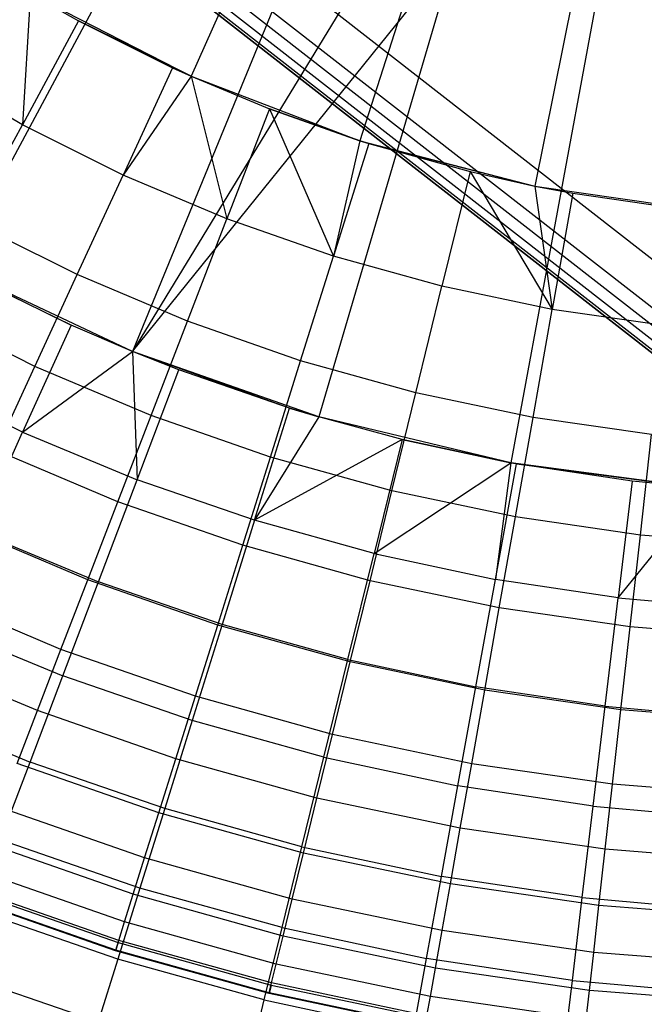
# Model space of a CAD drawing. Extents: x -390 to 397, y -401 to 400.
# Tile 10 of 192: x -245.23 to -241.72, y -309.44 to -303.91. Entities that reach past the tile are written whole.
import ezdxf

# ---------------------------------------------------------------- set-up
doc = ezdxf.new("R2010")
doc.units = 0
doc.header["$LTSCALE"] = 25.4
doc.layers.get('0').update_dxf_attribs({"linetype": 'CONTINUOUS'})

# ---------------------------------------------------------------- blocks, each defined once
blk = doc.blocks.new('FOURTY_ROUND_VII_ZWIS_STL')
at = {"color": 0}
for p, q in [((-247.0723, -301.0486, -930.1266), (-231.9978, -312.8129, -930.1266)), ((-247.0723, -301.0486, -930.1266), (-231.9978, -312.8129, -930.1266)), ((-232.1264, -312.9864, -894), (-247.2094, -301.2155, -894)), ((-232.1264, -312.9864, -894), (-247.2094, -301.2155, -894)), ((-247.2579, -301.2747, -894.0152), (-232.172, -313.0479, -894.0152)), ((-247.2579, -301.2747, -894.0152), (-232.172, -313.0479, -894.0152)), ((-247.3362, -301.3701, -894.2), (-232.2456, -313.147, -894.2)), ((-232.2456, -313.147, -927.5), (-247.3362, -301.3701, -927.5)), ((-247.3362, -301.3701, -894.2), (-232.2456, -313.147, -894.2)), ((-232.2456, -313.147, -927.5), (-247.3362, -301.3701, -927.5)), ((-247.3266, -301.3584, -894.1235), (-232.2365, -313.1348, -894.1235)), ((-247.3266, -301.3584, -894.1235), (-232.2365, -313.1348, -894.1235)), ((-247.2991, -301.3249, -894.0586), (-232.2107, -313.1, -894.0586)), ((-247.2991, -301.3249, -894.0586), (-232.2107, -313.1, -894.0586)), ((-243.2291, -301.9115, -953.55), (-244.2644, -304.2322, -957.4595)), ((-243.2291, -301.9115, -953.55), (-244.2644, -304.2322, -957.4595)), ((-242.5436, -302.173, -953.55), (-243.3173, -304.5935, -957.4595)), ((-242.5436, -302.173, -953.55), (-243.3173, -304.5935, -957.4595)), ((-241.8336, -302.3575, -953.55), (-242.3363, -304.8485, -957.4595)), ((-241.8336, -302.3575, -953.55), (-242.3363, -304.8485, -957.4595)), ((-244.0584, -302.4411, -952), (-245.5934, -305.3058, -957)), ((-244.0584, -302.4411, -952), (-245.5934, -305.3058, -957)), ((-243.3599, -302.7703, -952), (-244.5922, -305.7776, -957)), ((-243.3599, -302.7703, -952), (-244.5922, -305.7776, -957)), ((-243.1493, -303.4057, -952.8), (-244.5922, -305.7776, -957)), ((-243.1493, -303.4057, -952.8), (-244.5922, -305.7776, -957)), ((-244.5922, -305.7776, -957), (-242.7779, -303.5248, -952.8)), ((-244.5922, -305.7776, -957), (-242.7779, -303.5248, -952.8)), ((-242.7779, -303.5248, -952.8), (-243.5478, -306.144, -957)), ((-242.7779, -303.5248, -952.8), (-243.5478, -306.144, -957)), ((-241.9748, -303.7166, -952.8), (-242.4713, -306.401, -957)), ((-241.9748, -303.7166, -952.8), (-242.4713, -306.401, -957)), ((-245.1659, -303.7689, -970.5261), (-245.2107, -304.5037, -971.8167)), ((-245.1659, -303.7689, -970.5261), (-245.2107, -304.5037, -971.8167)), ((-245.1659, -303.7689, -970.5261), (-244.8954, -303.9212, -970.5261)), ((-245.1659, -303.7689, -957.4595), (-244.8954, -303.9212, -970.5261)), ((-245.1659, -303.7689, -970.5261), (-244.8954, -303.9212, -970.5261)), ((-245.1659, -303.7689, -957.4595), (-244.8954, -303.9212, -970.5261)), ((-245.1659, -303.7689, -957.4595), (-244.2644, -304.2322, -957.4595)), ((-245.1659, -303.7689, -957.4595), (-244.2644, -304.2322, -957.4595)), ((-244.8954, -303.9212, -970.5261), (-245.2107, -304.5037, -971.8167)), ((-244.8954, -303.9212, -970.5261), (-245.2107, -304.5037, -971.8167)), ((-244.8954, -303.9212, -970.5261), (-244.368, -304.1852, -970.5261)), ((-244.2644, -304.2322, -957.4595), (-244.8954, -303.9212, -970.5261)), ((-244.2644, -304.2322, -957.4595), (-244.8954, -303.9212, -970.5261)), ((-244.8954, -303.9212, -970.5261), (-244.368, -304.1852, -970.5261)), ((-245.2107, -304.5037, -971.8167), (-245.7568, -304.1851, -971.8167)), ((-245.2107, -304.5037, -971.8167), (-245.7568, -304.1851, -971.8167)), ((-244.368, -304.1852, -970.5261), (-244.6453, -304.7867, -971.8167)), ((-244.368, -304.1852, -970.5261), (-244.6453, -304.7867, -971.8167)), ((-244.368, -304.1852, -970.5261), (-244.2644, -304.2322, -970.5261)), ((-244.2644, -304.2322, -957.4595), (-244.368, -304.1852, -970.5261)), ((-244.2644, -304.2322, -957.4595), (-244.368, -304.1852, -970.5261)), ((-244.368, -304.1852, -970.5261), (-244.2644, -304.2322, -970.5261)), ((-244.2644, -304.2322, -970.5261), (-244.6453, -304.7867, -971.8167)), ((-244.2644, -304.2322, -970.5261), (-244.6453, -304.7867, -971.8167)), ((-244.2644, -304.2322, -970.5261), (-244.063, -305.0328, -971.8167)), ((-244.2644, -304.2322, -970.5261), (-244.063, -305.0328, -971.8167)), ((-244.2644, -304.2322, -970.5261), (-243.8248, -304.4148, -970.5261)), ((-244.2644, -304.2322, -970.5261), (-244.2644, -304.2322, -957.4595)), ((-244.2644, -304.2322, -957.4595), (-243.8248, -304.4148, -970.5261)), ((-244.2644, -304.2322, -970.5261), (-243.8248, -304.4148, -970.5261)), ((-244.2644, -304.2322, -957.4595), (-243.8248, -304.4148, -970.5261)), ((-244.2644, -304.2322, -957.4595), (-243.3173, -304.5935, -957.4595)), ((-244.2644, -304.2322, -970.5261), (-244.2644, -304.2322, -957.4595)), ((-244.2644, -304.2322, -957.4595), (-243.3173, -304.5935, -957.4595)), ((-243.8248, -304.4148, -970.5261), (-244.063, -305.0328, -971.8167)), ((-243.8248, -304.4148, -970.5261), (-244.063, -305.0328, -971.8167)), ((-243.8248, -304.4148, -970.5261), (-243.4661, -305.2412, -971.8167)), ((-243.8248, -304.4148, -970.5261), (-243.3173, -304.5935, -970.5261)), ((-243.8248, -304.4148, -970.5261), (-243.4661, -305.2412, -971.8167)), ((-243.3173, -304.5935, -957.4595), (-243.8248, -304.4148, -970.5261)), ((-243.3173, -304.5935, -957.4595), (-243.8248, -304.4148, -970.5261)), ((-243.8248, -304.4148, -970.5261), (-243.3173, -304.5935, -970.5261)), ((-245.5035, -305.0447, -973.1305), (-245.2107, -304.5037, -971.8167)), ((-245.5035, -305.0447, -973.1305), (-245.2107, -304.5037, -971.8167)), ((-244.6453, -304.7867, -971.8167), (-245.2107, -304.5037, -971.8167)), ((-244.6453, -304.7867, -971.8167), (-245.2107, -304.5037, -971.8167)), ((-243.3173, -304.5935, -970.5261), (-243.4661, -305.2412, -971.8167)), ((-243.3173, -304.5935, -970.5261), (-243.4661, -305.2412, -971.8167)), ((-243.268, -304.6091, -970.5261), (-243.4661, -305.2412, -971.8167)), ((-243.268, -304.6091, -970.5261), (-243.4661, -305.2412, -971.8167)), ((-243.3173, -304.5935, -970.5261), (-243.268, -304.6091, -970.5261)), ((-243.268, -304.6091, -970.5261), (-243.3173, -304.5935, -957.4595)), ((-243.3173, -304.5935, -957.4595), (-242.3363, -304.8485, -957.4595)), ((-243.3173, -304.5935, -957.4595), (-243.3173, -304.5935, -970.5261)), ((-243.3173, -304.5935, -957.4595), (-243.3173, -304.5935, -970.5261)), ((-243.268, -304.6091, -970.5261), (-243.3173, -304.5935, -957.4595)), ((-243.3173, -304.5935, -970.5261), (-243.268, -304.6091, -970.5261)), ((-243.3173, -304.5935, -957.4595), (-242.3363, -304.8485, -957.4595)), ((-243.268, -304.6091, -970.5261), (-242.6999, -304.7674, -970.5261)), ((-243.268, -304.6091, -970.5261), (-242.6999, -304.7674, -970.5261)), ((-243.268, -304.6091, -970.5261), (-242.3363, -304.8485, -957.4595)), ((-243.268, -304.6091, -970.5261), (-242.3363, -304.8485, -957.4595)), ((-244.9029, -305.3454, -973.1305), (-244.6453, -304.7867, -971.8167)), ((-244.9029, -305.3454, -973.1305), (-244.6453, -304.7867, -971.8167)), ((-244.063, -305.0328, -971.8167), (-244.6453, -304.7867, -971.8167)), ((-244.063, -305.0328, -971.8167), (-244.6453, -304.7867, -971.8167)), ((-242.6999, -304.7674, -970.5261), (-242.8571, -305.4109, -971.8167)), ((-242.6999, -304.7674, -970.5261), (-242.8571, -305.4109, -971.8167)), ((-242.6999, -304.7674, -970.5261), (-242.2385, -305.5411, -971.8167)), ((-242.6999, -304.7674, -970.5261), (-242.3363, -304.8485, -970.5261)), ((-242.6999, -304.7674, -970.5261), (-242.2385, -305.5411, -971.8167)), ((-242.6999, -304.7674, -970.5261), (-242.3363, -304.8485, -970.5261)), ((-242.6999, -304.7674, -970.5261), (-242.3363, -304.8485, -957.4595)), ((-242.6999, -304.7674, -970.5261), (-242.3363, -304.8485, -957.4595)), ((-242.3363, -304.8485, -970.5261), (-242.2385, -305.5411, -971.8167)), ((-242.3363, -304.8485, -970.5261), (-242.2385, -305.5411, -971.8167)), ((-242.3363, -304.8485, -970.5261), (-242.1228, -304.8889, -970.5261)), ((-242.3363, -304.8485, -970.5261), (-242.3363, -304.8485, -957.4595)), ((-242.3363, -304.8485, -957.4595), (-242.1228, -304.8889, -970.5261)), ((-242.3363, -304.8485, -970.5261), (-242.1228, -304.8889, -970.5261)), ((-242.3363, -304.8485, -957.4595), (-241.3332, -304.994, -957.4595)), ((-242.3363, -304.8485, -957.4595), (-242.1228, -304.8889, -970.5261)), ((-242.3363, -304.8485, -970.5261), (-242.3363, -304.8485, -957.4595)), ((-242.3363, -304.8485, -957.4595), (-241.3332, -304.994, -957.4595)), ((-242.1228, -304.8889, -970.5261), (-242.2385, -305.5411, -971.8167)), ((-242.1228, -304.8889, -970.5261), (-242.2385, -305.5411, -971.8167)), ((-242.1228, -304.8889, -970.5261), (-241.5391, -304.9733, -970.5261)), ((-242.1228, -304.8889, -970.5261), (-241.5391, -304.9733, -970.5261)), ((-244.9029, -305.3454, -973.1305), (-245.5035, -305.0447, -973.1305)), ((-244.9029, -305.3454, -973.1305), (-245.5035, -305.0447, -973.1305)), ((-244.2843, -305.6069, -973.1305), (-244.063, -305.0328, -971.8167)), ((-244.2843, -305.6069, -973.1305), (-244.063, -305.0328, -971.8167)), ((-243.4661, -305.2412, -971.8167), (-244.063, -305.0328, -971.8167)), ((-243.4661, -305.2412, -971.8167), (-244.063, -305.0328, -971.8167)), ((-243.6501, -305.8282, -973.1305), (-243.4661, -305.2412, -971.8167)), ((-243.6501, -305.8282, -973.1305), (-243.4661, -305.2412, -971.8167)), ((-242.8571, -305.4109, -971.8167), (-243.4661, -305.2412, -971.8167)), ((-242.8571, -305.4109, -971.8167), (-243.4661, -305.2412, -971.8167)), ((-244.5922, -305.7776, -957), (-245.5934, -305.3058, -957)), ((-245.5934, -305.3058, -957), (-244.9378, -305.6289, -970.1406)), ((-245.5934, -305.3058, -957), (-244.9378, -305.6289, -970.1406)), ((-244.5922, -305.7776, -957), (-245.5934, -305.3058, -957)), ((-244.9378, -305.6289, -970.1406), (-245.527, -305.3411, -970.1406)), ((-244.9378, -305.6289, -970.1406), (-245.527, -305.3411, -970.1406)), ((-245.1404, -305.8604, -974.4657), (-244.9029, -305.3454, -973.1305)), ((-245.1404, -305.8604, -974.4657), (-244.9029, -305.3454, -973.1305)), ((-244.2843, -305.6069, -973.1305), (-244.9029, -305.3454, -973.1305)), ((-244.2843, -305.6069, -973.1305), (-244.9029, -305.3454, -973.1305)), ((-243.0031, -306.0085, -973.1305), (-242.8571, -305.4109, -971.8167)), ((-243.0031, -306.0085, -973.1305), (-242.8571, -305.4109, -971.8167)), ((-242.2385, -305.5411, -971.8167), (-242.8571, -305.4109, -971.8167)), ((-242.2385, -305.5411, -971.8167), (-242.8571, -305.4109, -971.8167)), ((-245.1404, -305.8604, -974.4657), (-245.7735, -305.5435, -974.4657)), ((-245.1404, -305.8604, -974.4657), (-245.7735, -305.5435, -974.4657)), ((-242.3459, -306.1469, -973.1305), (-242.2385, -305.5411, -971.8167)), ((-242.3459, -306.1469, -973.1305), (-242.2385, -305.5411, -971.8167)), ((-241.6128, -305.6315, -971.8167), (-242.2385, -305.5411, -971.8167)), ((-241.6128, -305.6315, -971.8167), (-242.2385, -305.5411, -971.8167)), ((-244.9378, -305.6289, -970.1406), (-245.2091, -306.23, -971.4547)), ((-244.9378, -305.6289, -970.1406), (-245.2091, -306.23, -971.4547)), ((-244.5922, -305.7776, -970.1406), (-244.9378, -305.6289, -970.1406)), ((-244.5922, -305.7776, -957), (-244.9378, -305.6289, -970.1406)), ((-244.5922, -305.7776, -970.1406), (-244.9378, -305.6289, -970.1406)), ((-244.5922, -305.7776, -957), (-244.9378, -305.6289, -970.1406)), ((-244.4882, -306.1361, -974.4657), (-244.2843, -305.6069, -973.1305)), ((-244.4882, -306.1361, -974.4657), (-244.2843, -305.6069, -973.1305)), ((-243.6501, -305.8282, -973.1305), (-244.2843, -305.6069, -973.1305)), ((-243.6501, -305.8282, -973.1305), (-244.2843, -305.6069, -973.1305)), ((-245.2091, -306.23, -971.4547), (-244.5922, -305.7776, -970.1406)), ((-245.2091, -306.23, -971.4547), (-244.5922, -305.7776, -970.1406)), ((-244.3322, -305.8802, -970.1406), (-244.5922, -305.7776, -970.1406)), ((-244.5922, -305.7776, -970.1406), (-244.5664, -306.4968, -971.4547)), ((-244.5922, -305.7776, -970.1406), (-244.5664, -306.4968, -971.4547)), ((-244.5922, -305.7776, -970.1406), (-244.5922, -305.7776, -957)), ((-244.3322, -305.8802, -970.1406), (-244.5922, -305.7776, -970.1406)), ((-244.3322, -305.8802, -970.1406), (-244.5922, -305.7776, -957)), ((-244.5922, -305.7776, -970.1406), (-244.5922, -305.7776, -957)), ((-244.3322, -305.8802, -970.1406), (-244.5922, -305.7776, -957)), ((-243.7125, -306.0941, -970.1406), (-244.5922, -305.7776, -957)), ((-243.7125, -306.0941, -970.1406), (-244.5922, -305.7776, -957)), ((-243.5478, -306.144, -957), (-244.5922, -305.7776, -957)), ((-243.5478, -306.144, -957), (-244.5922, -305.7776, -957)), ((-243.8198, -306.3694, -974.4657), (-243.6501, -305.8282, -973.1305)), ((-243.8198, -306.3694, -974.4657), (-243.6501, -305.8282, -973.1305)), ((-243.0031, -306.0085, -973.1305), (-243.6501, -305.8282, -973.1305)), ((-243.0031, -306.0085, -973.1305), (-243.6501, -305.8282, -973.1305)), ((-245.3574, -306.3312, -975.8206), (-245.1404, -305.8604, -974.4657)), ((-245.3574, -306.3312, -975.8206), (-245.1404, -305.8604, -974.4657)), ((-244.4882, -306.1361, -974.4657), (-245.1404, -305.8604, -974.4657)), ((-244.4882, -306.1361, -974.4657), (-245.1404, -305.8604, -974.4657)), ((-244.5664, -306.4968, -971.4547), (-244.3322, -305.8802, -970.1406)), ((-244.5664, -306.4968, -971.4547), (-244.3322, -305.8802, -970.1406)), ((-243.7125, -306.0941, -970.1406), (-244.3322, -305.8802, -970.1406)), ((-243.7125, -306.0941, -970.1406), (-244.3322, -305.8802, -970.1406)), ((-245.2091, -306.23, -971.4547), (-245.8344, -305.9246, -971.4547)), ((-245.2091, -306.23, -971.4547), (-245.8344, -305.9246, -971.4547)), ((-243.1377, -306.5594, -974.4657), (-243.0031, -306.0085, -973.1305)), ((-243.1377, -306.5594, -974.4657), (-243.0031, -306.0085, -973.1305)), ((-242.3459, -306.1469, -973.1305), (-243.0031, -306.0085, -973.1305)), ((-242.3459, -306.1469, -973.1305), (-243.0031, -306.0085, -973.1305)), ((-243.9086, -306.7238, -971.4547), (-243.7125, -306.0941, -970.1406)), ((-243.9086, -306.7238, -971.4547), (-243.7125, -306.0941, -970.1406)), ((-243.5478, -306.144, -970.1406), (-243.7125, -306.0941, -970.1406)), ((-243.7125, -306.0941, -970.1406), (-243.5478, -306.144, -957)), ((-243.5478, -306.144, -970.1406), (-243.7125, -306.0941, -970.1406)), ((-243.7125, -306.0941, -970.1406), (-243.5478, -306.144, -957)), ((-244.6747, -306.6198, -975.8206), (-244.4882, -306.1361, -974.4657)), ((-244.6747, -306.6198, -975.8206), (-244.4882, -306.1361, -974.4657)), ((-243.8198, -306.3694, -974.4657), (-244.4882, -306.1361, -974.4657)), ((-243.8198, -306.3694, -974.4657), (-244.4882, -306.1361, -974.4657)), ((-243.5478, -306.144, -970.1406), (-243.9086, -306.7238, -971.4547)), ((-243.5478, -306.144, -970.1406), (-243.9086, -306.7238, -971.4547)), ((-243.0808, -306.2699, -970.1406), (-243.5478, -306.144, -970.1406)), ((-243.5478, -306.144, -970.1406), (-243.5478, -306.144, -957)), ((-243.5478, -306.144, -970.1406), (-243.5478, -306.144, -957)), ((-243.0808, -306.2699, -970.1406), (-243.5478, -306.144, -970.1406)), ((-243.0808, -306.2699, -970.1406), (-243.5478, -306.144, -957)), ((-243.0808, -306.2699, -970.1406), (-243.5478, -306.144, -957)), ((-242.4713, -306.401, -957), (-243.5478, -306.144, -957)), ((-242.4713, -306.401, -957), (-243.5478, -306.144, -957)), ((-242.4449, -306.7053, -974.4657), (-242.3459, -306.1469, -973.1305)), ((-242.4449, -306.7053, -974.4657), (-242.3459, -306.1469, -973.1305)), ((-241.6812, -306.2429, -973.1305), (-242.3459, -306.1469, -973.1305)), ((-241.6812, -306.2429, -973.1305), (-242.3459, -306.1469, -973.1305)), ((-245.4611, -306.7885, -972.7912), (-245.2091, -306.23, -971.4547)), ((-245.4611, -306.7885, -972.7912), (-245.2091, -306.23, -971.4547)), ((-245.2091, -306.23, -971.4547), (-244.5664, -306.4968, -971.4547)), ((-245.2091, -306.23, -971.4547), (-244.5664, -306.4968, -971.4547)), ((-243.0808, -306.2699, -970.1406), (-243.9086, -306.7238, -971.4547)), ((-243.0808, -306.2699, -970.1406), (-243.9086, -306.7238, -971.4547)), ((-243.0808, -306.2699, -970.1406), (-243.2381, -306.9104, -971.4547)), ((-243.0808, -306.2699, -970.1406), (-243.2381, -306.9104, -971.4547)), ((-242.4713, -306.401, -970.1406), (-243.0808, -306.2699, -970.1406)), ((-243.0808, -306.2699, -970.1406), (-242.4713, -306.401, -957)), ((-243.0808, -306.2699, -970.1406), (-242.4713, -306.401, -957)), ((-242.4713, -306.401, -970.1406), (-243.0808, -306.2699, -970.1406)), ((-241.7442, -306.8065, -974.4657), (-241.6812, -306.2429, -973.1305)), ((-241.7442, -306.8065, -974.4657), (-241.6812, -306.2429, -973.1305)), ((-244.6747, -306.6198, -975.8206), (-245.3574, -306.3312, -975.8206)), ((-244.6747, -306.6198, -975.8206), (-245.3574, -306.3312, -975.8206)), ((-243.9748, -306.8641, -975.8206), (-243.8198, -306.3694, -974.4657)), ((-243.9748, -306.8641, -975.8206), (-243.8198, -306.3694, -974.4657)), ((-243.1377, -306.5594, -974.4657), (-243.8198, -306.3694, -974.4657)), ((-243.1377, -306.5594, -974.4657), (-243.8198, -306.3694, -974.4657)), ((-243.2381, -306.9104, -971.4547), (-242.4713, -306.401, -970.1406)), ((-243.2381, -306.9104, -971.4547), (-242.4713, -306.401, -970.1406)), ((-242.4713, -306.401, -970.1406), (-242.5576, -307.0557, -971.4547)), ((-242.4713, -306.401, -970.1406), (-242.5576, -307.0557, -971.4547)), ((-242.4396, -306.4068, -970.1406), (-242.4713, -306.401, -970.1406)), ((-242.4713, -306.401, -970.1406), (-242.4713, -306.401, -957)), ((-242.4713, -306.401, -970.1406), (-242.4713, -306.401, -957)), ((-242.4713, -306.401, -970.1406), (-241.3741, -306.546, -957)), ((-241.3741, -306.546, -957), (-242.4713, -306.401, -957)), ((-242.4713, -306.401, -970.1406), (-241.3741, -306.546, -957)), ((-242.4396, -306.4068, -970.1406), (-242.4713, -306.401, -970.1406)), ((-241.3741, -306.546, -957), (-242.4713, -306.401, -957)), ((-242.5576, -307.0557, -971.4547), (-242.4396, -306.4068, -970.1406)), ((-242.5576, -307.0557, -971.4547), (-242.4396, -306.4068, -970.1406)), ((-241.7912, -306.5044, -970.1406), (-242.4396, -306.4068, -970.1406)), ((-242.4396, -306.4068, -970.1406), (-241.3741, -306.546, -957)), ((-242.4396, -306.4068, -970.1406), (-241.3741, -306.546, -957)), ((-241.7912, -306.5044, -970.1406), (-242.4396, -306.4068, -970.1406)), ((-244.7838, -307.0695, -972.7912), (-244.5664, -306.4968, -971.4547)), ((-244.7838, -307.0695, -972.7912), (-244.5664, -306.4968, -971.4547)), ((-243.9086, -306.7238, -971.4547), (-244.5664, -306.4968, -971.4547)), ((-243.9086, -306.7238, -971.4547), (-244.5664, -306.4968, -971.4547)), ((-241.7912, -306.5044, -970.1406), (-241.8694, -307.1593, -971.4547)), ((-241.7912, -306.5044, -970.1406), (-241.8694, -307.1593, -971.4547)), ((-241.3741, -306.546, -970.1406), (-241.7912, -306.5044, -970.1406)), ((-241.3741, -306.546, -970.1406), (-241.7912, -306.5044, -970.1406)), ((-241.3741, -306.546, -957), (-241.7912, -306.5044, -970.1406)), ((-241.3741, -306.546, -957), (-241.7912, -306.5044, -970.1406)), ((-243.2608, -307.063, -975.8206), (-243.1377, -306.5594, -974.4657)), ((-243.2608, -307.063, -975.8206), (-243.1377, -306.5594, -974.4657)), ((-242.4449, -306.7053, -974.4657), (-243.1377, -306.5594, -974.4657)), ((-242.4449, -306.7053, -974.4657), (-243.1377, -306.5594, -974.4657)), ((-241.8694, -307.1593, -971.4547), (-241.3741, -306.546, -970.1406)), ((-241.8694, -307.1593, -971.4547), (-241.3741, -306.546, -970.1406)), ((-244.8433, -307.0574, -977.1933), (-244.6747, -306.6198, -975.8206)), ((-244.8433, -307.0574, -977.1933), (-244.6747, -306.6198, -975.8206)), ((-243.9748, -306.8641, -975.8206), (-244.6747, -306.6198, -975.8206)), ((-243.9748, -306.8641, -975.8206), (-244.6747, -306.6198, -975.8206)), ((-243.9086, -306.7238, -971.4547), (-244.0907, -307.3088, -972.7912)), ((-243.9086, -306.7238, -971.4547), (-244.0907, -307.3088, -972.7912)), ((-243.2381, -306.9104, -971.4547), (-243.9086, -306.7238, -971.4547)), ((-243.2381, -306.9104, -971.4547), (-243.9086, -306.7238, -971.4547)), ((-242.5355, -307.2158, -975.8206), (-242.4449, -306.7053, -974.4657)), ((-242.5355, -307.2158, -975.8206), (-242.4449, -306.7053, -974.4657)), ((-241.7442, -306.8065, -974.4657), (-242.4449, -306.7053, -974.4657)), ((-241.7442, -306.8065, -974.4657), (-242.4449, -306.7053, -974.4657)), ((-244.8433, -307.0574, -977.1933), (-245.5538, -306.7571, -977.1933)), ((-244.8433, -307.0574, -977.1933), (-245.5538, -306.7571, -977.1933)), ((-245.4611, -306.7885, -972.7912), (-244.7838, -307.0695, -972.7912)), ((-245.4611, -306.7885, -972.7912), (-244.7838, -307.0695, -972.7912)), ((-241.8019, -307.3217, -975.8206), (-241.7442, -306.8065, -974.4657)), ((-241.8019, -307.3217, -975.8206), (-241.7442, -306.8065, -974.4657)), ((-241.0385, -306.8627, -974.4657), (-241.7442, -306.8065, -974.4657)), ((-241.0385, -306.8627, -974.4657), (-241.7442, -306.8065, -974.4657)), ((-244.1151, -307.3116, -977.1933), (-243.9748, -306.8641, -975.8206)), ((-244.1151, -307.3116, -977.1933), (-243.9748, -306.8641, -975.8206)), ((-243.2608, -307.063, -975.8206), (-243.9748, -306.8641, -975.8206)), ((-243.2608, -307.063, -975.8206), (-243.9748, -306.8641, -975.8206)), ((-243.3843, -307.5053, -972.7912), (-243.2381, -306.9104, -971.4547)), ((-243.3843, -307.5053, -972.7912), (-243.2381, -306.9104, -971.4547)), ((-243.2381, -306.9104, -971.4547), (-242.5576, -307.0557, -971.4547)), ((-243.2381, -306.9104, -971.4547), (-242.5576, -307.0557, -971.4547)), ((-244.994, -307.4483, -978.5822), (-244.8433, -307.0574, -977.1933)), ((-244.994, -307.4483, -978.5822), (-244.8433, -307.0574, -977.1933)), ((-244.1151, -307.3116, -977.1933), (-244.8433, -307.0574, -977.1933)), ((-244.1151, -307.3116, -977.1933), (-244.8433, -307.0574, -977.1933)), ((-243.3721, -307.5186, -977.1933), (-243.2608, -307.063, -975.8206)), ((-243.3721, -307.5186, -977.1933), (-243.2608, -307.063, -975.8206)), ((-242.5355, -307.2158, -975.8206), (-243.2608, -307.063, -975.8206)), ((-242.5355, -307.2158, -975.8206), (-243.2608, -307.063, -975.8206)), ((-242.6672, -307.6585, -972.7912), (-242.5576, -307.0557, -971.4547)), ((-242.6672, -307.6585, -972.7912), (-242.5576, -307.0557, -971.4547)), ((-241.8694, -307.1593, -971.4547), (-242.5576, -307.0557, -971.4547)), ((-241.8694, -307.1593, -971.4547), (-242.5576, -307.0557, -971.4547)), ((-244.9844, -307.5977, -974.1486), (-244.7838, -307.0695, -972.7912)), ((-244.9844, -307.5977, -974.1486), (-244.7838, -307.0695, -972.7912)), ((-244.0907, -307.3088, -972.7912), (-244.7838, -307.0695, -972.7912)), ((-244.0907, -307.3088, -972.7912), (-244.7838, -307.0695, -972.7912)), ((-244.994, -307.4483, -978.5822), (-245.7292, -307.1375, -978.5822)), ((-244.994, -307.4483, -978.5822), (-245.7292, -307.1375, -978.5822)), ((-241.9421, -307.7676, -972.7912), (-241.8694, -307.1593, -971.4547)), ((-241.9421, -307.7676, -972.7912), (-241.8694, -307.1593, -971.4547)), ((-241.8694, -307.1593, -971.4547), (-241.1763, -307.2207, -971.4547)), ((-241.8694, -307.1593, -971.4547), (-241.1763, -307.2207, -971.4547)), ((-242.6174, -307.6775, -977.1933), (-242.5355, -307.2158, -975.8206)), ((-242.6174, -307.6775, -977.1933), (-242.5355, -307.2158, -975.8206)), ((-241.8019, -307.3217, -975.8206), (-242.5355, -307.2158, -975.8206)), ((-241.8019, -307.3217, -975.8206), (-242.5355, -307.2158, -975.8206)), ((-245.6935, -307.3034, -974.1486), (-244.9844, -307.5977, -974.1486)), ((-245.6935, -307.3034, -974.1486), (-244.9844, -307.5977, -974.1486)), ((-244.0907, -307.3088, -972.7912), (-244.2587, -307.8482, -974.1486)), ((-244.0907, -307.3088, -972.7912), (-244.2587, -307.8482, -974.1486)), ((-244.2404, -307.7113, -978.5822), (-244.1151, -307.3116, -977.1933)), ((-244.2404, -307.7113, -978.5822), (-244.1151, -307.3116, -977.1933)), ((-243.3721, -307.5186, -977.1933), (-244.1151, -307.3116, -977.1933)), ((-243.3721, -307.5186, -977.1933), (-244.1151, -307.3116, -977.1933)), ((-243.3843, -307.5053, -972.7912), (-244.0907, -307.3088, -972.7912)), ((-243.3843, -307.5053, -972.7912), (-244.0907, -307.3088, -972.7912)), ((-241.854, -307.7878, -977.1933), (-241.8019, -307.3217, -975.8206)), ((-241.854, -307.7878, -977.1933), (-241.8019, -307.3217, -975.8206)), ((-241.063, -307.3805, -975.8206), (-241.8019, -307.3217, -975.8206)), ((-241.063, -307.3805, -975.8206), (-241.8019, -307.3217, -975.8206)), ((-245.1264, -307.792, -979.9853), (-244.994, -307.4483, -978.5822)), ((-245.1264, -307.792, -979.9853), (-244.994, -307.4483, -978.5822)), ((-244.2404, -307.7113, -978.5822), (-244.994, -307.4483, -978.5822)), ((-244.2404, -307.7113, -978.5822), (-244.994, -307.4483, -978.5822)), ((-245.1264, -307.792, -979.9853), (-245.8834, -307.472, -979.9853)), ((-245.1264, -307.792, -979.9853), (-245.8834, -307.472, -979.9853)), ((-243.5191, -308.054, -974.1486), (-243.3843, -307.5053, -972.7912)), ((-243.5191, -308.054, -974.1486), (-243.3843, -307.5053, -972.7912)), ((-243.3843, -307.5053, -972.7912), (-242.6672, -307.6585, -972.7912)), ((-243.3843, -307.5053, -972.7912), (-242.6672, -307.6585, -972.7912)), ((-243.4715, -307.9255, -978.5822), (-243.3721, -307.5186, -977.1933)), ((-243.4715, -307.9255, -978.5822), (-243.3721, -307.5186, -977.1933)), ((-242.6174, -307.6775, -977.1933), (-243.3721, -307.5186, -977.1933)), ((-242.6174, -307.6775, -977.1933), (-243.3721, -307.5186, -977.1933)), ((-245.1678, -308.0807, -975.5251), (-244.9844, -307.5977, -974.1486)), ((-245.1678, -308.0807, -975.5251), (-244.9844, -307.5977, -974.1486)), ((-244.2587, -307.8482, -974.1486), (-244.9844, -307.5977, -974.1486)), ((-244.2587, -307.8482, -974.1486), (-244.9844, -307.5977, -974.1486)), ((-242.7683, -308.2144, -974.1486), (-242.6672, -307.6585, -972.7912)), ((-242.7683, -308.2144, -974.1486), (-242.6672, -307.6585, -972.7912)), ((-241.9421, -307.7676, -972.7912), (-242.6672, -307.6585, -972.7912)), ((-241.9421, -307.7676, -972.7912), (-242.6672, -307.6585, -972.7912)), ((-244.3506, -308.0628, -979.9853), (-244.2404, -307.7113, -978.5822)), ((-244.3506, -308.0628, -979.9853), (-244.2404, -307.7113, -978.5822)), ((-243.4715, -307.9255, -978.5822), (-244.2404, -307.7113, -978.5822)), ((-243.4715, -307.9255, -978.5822), (-244.2404, -307.7113, -978.5822)), ((-242.6905, -308.09, -978.5822), (-242.6174, -307.6775, -977.1933)), ((-242.6905, -308.09, -978.5822), (-242.6174, -307.6775, -977.1933)), ((-241.854, -307.7878, -977.1933), (-242.6174, -307.6775, -977.1933)), ((-241.854, -307.7878, -977.1933), (-242.6174, -307.6775, -977.1933)), ((-245.906, -307.7744, -975.5251), (-245.1678, -308.0807, -975.5251)), ((-245.906, -307.7744, -975.5251), (-245.1678, -308.0807, -975.5251)), ((-242.0091, -308.3286, -974.1486), (-241.9421, -307.7676, -972.7912)), ((-242.0091, -308.3286, -974.1486), (-241.9421, -307.7676, -972.7912)), ((-241.9421, -307.7676, -972.7912), (-241.2117, -307.8323, -972.7912)), ((-241.9421, -307.7676, -972.7912), (-241.2117, -307.8323, -972.7912)), ((-245.2405, -308.088, -981.4009), (-245.1264, -307.792, -979.9853)), ((-245.2405, -308.088, -981.4009), (-245.1264, -307.792, -979.9853)), ((-244.3506, -308.0628, -979.9853), (-245.1264, -307.792, -979.9853)), ((-244.3506, -308.0628, -979.9853), (-245.1264, -307.792, -979.9853)), ((-241.9006, -308.2041, -978.5822), (-241.854, -307.7878, -977.1933)), ((-241.9006, -308.2041, -978.5822), (-241.854, -307.7878, -977.1933)), ((-241.0851, -307.849, -977.1933), (-241.854, -307.7878, -977.1933)), ((-241.0851, -307.849, -977.1933), (-241.854, -307.7878, -977.1933)), ((-244.2587, -307.8482, -974.1486), (-244.4123, -308.3415, -975.5251)), ((-244.2587, -307.8482, -974.1486), (-244.4123, -308.3415, -975.5251)), ((-243.5191, -308.054, -974.1486), (-244.2587, -307.8482, -974.1486)), ((-243.5191, -308.054, -974.1486), (-244.2587, -307.8482, -974.1486)), ((-243.559, -308.2833, -979.9853), (-243.4715, -307.9255, -978.5822)), ((-243.559, -308.2833, -979.9853), (-243.4715, -307.9255, -978.5822)), ((-242.6905, -308.09, -978.5822), (-243.4715, -307.9255, -978.5822)), ((-242.6905, -308.09, -978.5822), (-243.4715, -307.9255, -978.5822)), ((-243.6423, -308.5558, -975.5251), (-243.5191, -308.054, -974.1486)), ((-243.6423, -308.5558, -975.5251), (-243.5191, -308.054, -974.1486)), ((-243.5191, -308.054, -974.1486), (-242.7683, -308.2144, -974.1486)), ((-243.5191, -308.054, -974.1486), (-242.7683, -308.2144, -974.1486)), ((-245.3338, -308.5179, -976.919), (-245.1678, -308.0807, -975.5251)), ((-245.3338, -308.5179, -976.919), (-245.1678, -308.0807, -975.5251)), ((-244.4455, -308.3655, -981.4009), (-245.2405, -308.088, -981.4009)), ((-244.4455, -308.3655, -981.4009), (-245.2405, -308.088, -981.4009)), ((-244.4123, -308.3415, -975.5251), (-245.1678, -308.0807, -975.5251)), ((-244.4123, -308.3415, -975.5251), (-245.1678, -308.0807, -975.5251)), ((-244.4455, -308.3655, -981.4009), (-244.3506, -308.0628, -979.9853)), ((-244.4455, -308.3655, -981.4009), (-244.3506, -308.0628, -979.9853)), ((-243.559, -308.2833, -979.9853), (-244.3506, -308.0628, -979.9853)), ((-243.559, -308.2833, -979.9853), (-244.3506, -308.0628, -979.9853)), ((-242.7549, -308.4527, -979.9853), (-242.6905, -308.09, -978.5822)), ((-242.7549, -308.4527, -979.9853), (-242.6905, -308.09, -978.5822)), ((-241.9006, -308.2041, -978.5822), (-242.6905, -308.09, -978.5822)), ((-241.9006, -308.2041, -978.5822), (-242.6905, -308.09, -978.5822)), ((-242.8607, -308.7227, -975.5251), (-242.7683, -308.2144, -974.1486)), ((-242.8607, -308.7227, -975.5251), (-242.7683, -308.2144, -974.1486)), ((-242.0091, -308.3286, -974.1486), (-242.7683, -308.2144, -974.1486)), ((-242.0091, -308.3286, -974.1486), (-242.7683, -308.2144, -974.1486)), ((-241.9415, -308.5702, -979.9853), (-241.9006, -308.2041, -978.5822)), ((-241.9415, -308.5702, -979.9853), (-241.9006, -308.2041, -978.5822)), ((-241.1049, -308.2674, -978.5822), (-241.9006, -308.2041, -978.5822)), ((-241.1049, -308.2674, -978.5822), (-241.9006, -308.2041, -978.5822)), ((-243.6343, -308.5915, -981.4009), (-243.559, -308.2833, -979.9853)), ((-243.6343, -308.5915, -981.4009), (-243.559, -308.2833, -979.9853)), ((-242.7549, -308.4527, -979.9853), (-243.559, -308.2833, -979.9853)), ((-242.7549, -308.4527, -979.9853), (-243.559, -308.2833, -979.9853)), ((-244.5249, -308.619, -982.827), (-245.3361, -308.3359, -982.827)), ((-244.5249, -308.619, -982.827), (-245.3361, -308.3359, -982.827)), ((-242.0704, -308.8416, -975.5251), (-242.0091, -308.3286, -974.1486)), ((-242.0704, -308.8416, -975.5251), (-242.0091, -308.3286, -974.1486)), ((-242.0091, -308.3286, -974.1486), (-241.2444, -308.3964, -974.1486)), ((-242.0091, -308.3286, -974.1486), (-241.2444, -308.3964, -974.1486)), ((-244.4123, -308.3415, -975.5251), (-244.5514, -308.7881, -976.919)), ((-244.4123, -308.3415, -975.5251), (-244.5514, -308.7881, -976.919)), ((-244.5249, -308.619, -982.827), (-244.4455, -308.3655, -981.4009)), ((-244.5249, -308.619, -982.827), (-244.4455, -308.3655, -981.4009)), ((-243.6343, -308.5915, -981.4009), (-244.4455, -308.3655, -981.4009)), ((-243.6343, -308.5915, -981.4009), (-244.4455, -308.3655, -981.4009)), ((-243.6423, -308.5558, -975.5251), (-244.4123, -308.3415, -975.5251)), ((-243.6423, -308.5558, -975.5251), (-244.4123, -308.3415, -975.5251)), ((-242.8102, -308.765, -981.4009), (-242.7549, -308.4527, -979.9853)), ((-242.8102, -308.765, -981.4009), (-242.7549, -308.4527, -979.9853)), ((-241.9415, -308.5702, -979.9853), (-242.7549, -308.4527, -979.9853)), ((-241.9415, -308.5702, -979.9853), (-242.7549, -308.4527, -979.9853)), ((-244.5889, -308.8231, -984.2618), (-245.413, -308.5355, -984.2618)), ((-244.5889, -308.8231, -984.2618), (-245.413, -308.5355, -984.2618)), ((-244.5514, -308.7881, -976.919), (-245.3338, -308.5179, -976.919)), ((-244.5514, -308.7881, -976.919), (-245.3338, -308.5179, -976.919)), ((-243.7539, -309.0099, -976.919), (-243.6423, -308.5558, -975.5251)), ((-243.7539, -309.0099, -976.919), (-243.6423, -308.5558, -975.5251)), ((-243.6423, -308.5558, -975.5251), (-242.8607, -308.7227, -975.5251)), ((-243.6423, -308.5558, -975.5251), (-242.8607, -308.7227, -975.5251)), ((-243.6973, -308.8496, -982.827), (-243.6343, -308.5915, -981.4009)), ((-243.6973, -308.8496, -982.827), (-243.6343, -308.5915, -981.4009)), ((-242.8102, -308.765, -981.4009), (-243.6343, -308.5915, -981.4009)), ((-242.8102, -308.765, -981.4009), (-243.6343, -308.5915, -981.4009)), ((-241.9768, -308.8854, -981.4009), (-241.9415, -308.5702, -979.9853)), ((-241.9768, -308.8854, -981.4009), (-241.9415, -308.5702, -979.9853)), ((-241.1224, -308.6353, -979.9853), (-241.9415, -308.5702, -979.9853)), ((-241.1224, -308.6353, -979.9853), (-241.9415, -308.5702, -979.9853)), ((-244.5889, -308.8231, -984.2618), (-244.5249, -308.619, -982.827)), ((-244.5889, -308.8231, -984.2618), (-244.5249, -308.619, -982.827)), ((-243.6973, -308.8496, -982.827), (-244.5249, -308.619, -982.827)), ((-243.6973, -308.8496, -982.827), (-244.5249, -308.619, -982.827)), ((-244.6373, -308.9774, -985.7034), (-245.4712, -308.6864, -985.7034)), ((-244.6373, -308.9774, -985.7034), (-245.4712, -308.6864, -985.7034)), ((-242.9444, -309.1828, -976.919), (-242.8607, -308.7227, -975.5251)), ((-242.9444, -309.1828, -976.919), (-242.8607, -308.7227, -975.5251)), ((-242.0704, -308.8416, -975.5251), (-242.8607, -308.7227, -975.5251)), ((-242.0704, -308.8416, -975.5251), (-242.8607, -308.7227, -975.5251)), ((-242.8566, -309.0267, -982.827), (-242.8102, -308.765, -981.4009)), ((-242.8566, -309.0267, -982.827), (-242.8102, -308.765, -981.4009)), ((-241.9768, -308.8854, -981.4009), (-242.8102, -308.765, -981.4009)), ((-241.9768, -308.8854, -981.4009), (-242.8102, -308.765, -981.4009)), ((-245.5152, -308.8006, -991.5), (-244.6739, -309.0942, -991.5)), ((-245.5152, -308.8006, -991.5), (-244.6739, -309.0942, -991.5)), ((-244.67, -309.0818, -987.15), (-245.5105, -308.7885, -987.15)), ((-244.67, -309.0818, -987.15), (-245.5105, -308.7885, -987.15)), ((-244.5514, -308.7881, -976.919), (-244.6757, -309.1872, -978.3286)), ((-244.5514, -308.7881, -976.919), (-244.6757, -309.1872, -978.3286)), ((-244.6373, -308.9774, -985.7034), (-244.5889, -308.8231, -984.2618)), ((-244.6373, -308.9774, -985.7034), (-244.5889, -308.8231, -984.2618)), ((-243.7481, -309.0574, -984.2618), (-244.5889, -308.8231, -984.2618)), ((-243.7481, -309.0574, -984.2618), (-244.5889, -308.8231, -984.2618)), ((-243.7539, -309.0099, -976.919), (-244.5514, -308.7881, -976.919)), ((-243.7539, -309.0099, -976.919), (-244.5514, -308.7881, -976.919)), ((-244.6883, -309.1403, -990.0501), (-245.5325, -308.8456, -990.0501)), ((-244.6883, -309.1403, -990.0501), (-245.5325, -308.8456, -990.0501)), ((-244.687, -309.1361, -988.5995), (-245.531, -308.8416, -988.5995)), ((-244.687, -309.1361, -988.5995), (-245.531, -308.8416, -988.5995)), ((-243.7481, -309.0574, -984.2618), (-243.6973, -308.8496, -982.827)), ((-243.7481, -309.0574, -984.2618), (-243.6973, -308.8496, -982.827)), ((-242.8566, -309.0267, -982.827), (-243.6973, -308.8496, -982.827)), ((-242.8566, -309.0267, -982.827), (-243.6973, -308.8496, -982.827)), ((-242.1259, -309.306, -976.919), (-242.0704, -308.8416, -975.5251)), ((-242.1259, -309.306, -976.919), (-242.0704, -308.8416, -975.5251)), ((-242.0704, -308.8416, -975.5251), (-241.2743, -308.9122, -975.5251)), ((-242.0704, -308.8416, -975.5251), (-241.2743, -308.9122, -975.5251)), ((-242.0063, -309.1495, -982.827), (-241.9768, -308.8854, -981.4009)), ((-242.0063, -309.1495, -982.827), (-241.9768, -308.8854, -981.4009)), ((-241.1374, -308.9522, -981.4009), (-241.9768, -308.8854, -981.4009)), ((-241.1374, -308.9522, -981.4009), (-241.9768, -308.8854, -981.4009)), ((-244.6757, -309.1872, -978.3286), (-245.4822, -308.9088, -978.3286)), ((-244.6757, -309.1872, -978.3286), (-245.4822, -308.9088, -978.3286)), ((-244.67, -309.0818, -987.15), (-244.6373, -308.9774, -985.7034)), ((-244.67, -309.0818, -987.15), (-244.6373, -308.9774, -985.7034)), ((-243.7865, -309.2145, -985.7034), (-244.6373, -308.9774, -985.7034)), ((-243.7865, -309.2145, -985.7034), (-244.6373, -308.9774, -985.7034)), ((-243.8537, -309.416, -978.3286), (-243.7539, -309.0099, -976.919)), ((-243.8537, -309.416, -978.3286), (-243.7539, -309.0099, -976.919)), ((-243.7539, -309.0099, -976.919), (-242.9444, -309.1828, -976.919)), ((-243.7539, -309.0099, -976.919), (-242.9444, -309.1828, -976.919)), ((-242.894, -309.2372, -984.2618), (-242.8566, -309.0267, -982.827)), ((-242.894, -309.2372, -984.2618), (-242.8566, -309.0267, -982.827)), ((-242.0063, -309.1495, -982.827), (-242.8566, -309.0267, -982.827)), ((-242.0063, -309.1495, -982.827), (-242.8566, -309.0267, -982.827)), ((-244.6739, -309.0942, -991.5), (-244.6883, -309.1403, -990.0501)), ((-244.6739, -309.0942, -991.5), (-244.6883, -309.1403, -990.0501)), ((-244.687, -309.1361, -988.5995), (-244.67, -309.0818, -987.15)), ((-244.687, -309.1361, -988.5995), (-244.67, -309.0818, -987.15)), ((-244.6739, -309.0942, -991.5), (-243.8155, -309.3334, -991.5)), ((-244.6739, -309.0942, -991.5), (-243.8155, -309.3334, -991.5)), ((-243.8125, -309.3207, -987.15), (-244.67, -309.0818, -987.15)), ((-243.8125, -309.3207, -987.15), (-244.67, -309.0818, -987.15)), ((-243.7865, -309.2145, -985.7034), (-243.7481, -309.0574, -984.2618)), ((-243.7865, -309.2145, -985.7034), (-243.7481, -309.0574, -984.2618)), ((-242.894, -309.2372, -984.2618), (-243.7481, -309.0574, -984.2618)), ((-242.894, -309.2372, -984.2618), (-243.7481, -309.0574, -984.2618)), ((-244.6883, -309.1403, -990.0501), (-244.687, -309.1361, -988.5995)), ((-244.6883, -309.1403, -990.0501), (-244.687, -309.1361, -988.5995)), ((-243.827, -309.3802, -990.0501), (-244.6883, -309.1403, -990.0501)), ((-243.827, -309.3802, -990.0501), (-244.6883, -309.1403, -990.0501)), ((-243.826, -309.376, -988.5995), (-244.687, -309.1361, -988.5995)), ((-243.826, -309.376, -988.5995), (-244.687, -309.1361, -988.5995)), ((-242.0301, -309.3621, -984.2618), (-242.0063, -309.1495, -982.827)), ((-242.0301, -309.3621, -984.2618), (-242.0063, -309.1495, -982.827)), ((-241.1499, -309.2176, -982.827), (-242.0063, -309.1495, -982.827)), ((-241.1499, -309.2176, -982.827), (-242.0063, -309.1495, -982.827)), ((-244.6757, -309.1872, -978.3286), (-244.7851, -309.5386, -979.7521)), ((-244.6757, -309.1872, -978.3286), (-244.7851, -309.5386, -979.7521)), ((-243.8537, -309.416, -978.3286), (-244.6757, -309.1872, -978.3286)), ((-243.8537, -309.416, -978.3286), (-244.6757, -309.1872, -978.3286)), ((-243.8125, -309.3207, -987.15), (-243.7865, -309.2145, -985.7034)), ((-243.8125, -309.3207, -987.15), (-243.7865, -309.2145, -985.7034)), ((-242.9222, -309.3965, -985.7034), (-243.7865, -309.2145, -985.7034)), ((-242.9222, -309.3965, -985.7034), (-243.7865, -309.2145, -985.7034)), ((-243.0192, -309.5941, -978.3286), (-242.9444, -309.1828, -976.919)), ((-243.0192, -309.5941, -978.3286), (-242.9444, -309.1828, -976.919)), ((-242.1259, -309.306, -976.919), (-242.9444, -309.1828, -976.919)), ((-242.1259, -309.306, -976.919), (-242.9444, -309.1828, -976.919)), ((-244.7851, -309.5386, -979.7521), (-245.6129, -309.2528, -979.7521)), ((-244.7851, -309.5386, -979.7521), (-245.6129, -309.2528, -979.7521)), ((-242.9222, -309.3965, -985.7034), (-242.894, -309.2372, -984.2618)), ((-242.9222, -309.3965, -985.7034), (-242.894, -309.2372, -984.2618)), ((-242.0301, -309.3621, -984.2618), (-242.894, -309.2372, -984.2618)), ((-242.0301, -309.3621, -984.2618), (-242.894, -309.2372, -984.2618)), ((-243.826, -309.376, -988.5995), (-243.8125, -309.3207, -987.15)), ((-243.826, -309.376, -988.5995), (-243.8125, -309.3207, -987.15)), ((-242.9413, -309.5042, -987.15), (-243.8125, -309.3207, -987.15)), ((-242.9413, -309.5042, -987.15), (-243.8125, -309.3207, -987.15)), ((-242.1754, -309.7212, -978.3286), (-242.1259, -309.306, -976.919)), ((-242.1754, -309.7212, -978.3286), (-242.1259, -309.306, -976.919)), ((-242.1259, -309.306, -976.919), (-241.3013, -309.3791, -976.919)), ((-242.1259, -309.306, -976.919), (-241.3013, -309.3791, -976.919)), ((-243.8155, -309.3334, -991.5), (-243.827, -309.3802, -990.0501)), ((-243.8155, -309.3334, -991.5), (-243.827, -309.3802, -990.0501)), ((-243.827, -309.3802, -990.0501), (-243.826, -309.376, -988.5995)), ((-243.827, -309.3802, -990.0501), (-243.826, -309.376, -988.5995)), ((-242.952, -309.5645, -990.0501), (-243.827, -309.3802, -990.0501)), ((-242.952, -309.5645, -990.0501), (-243.827, -309.3802, -990.0501)), ((-242.9513, -309.5602, -988.5995), (-243.826, -309.376, -988.5995)), ((-242.9513, -309.5602, -988.5995), (-243.826, -309.376, -988.5995)), ((-243.8155, -309.3334, -991.5), (-242.9436, -309.517, -991.5)), ((-243.8155, -309.3334, -991.5), (-242.9436, -309.517, -991.5)), ((-242.0481, -309.5228, -985.7034), (-242.0301, -309.3621, -984.2618)), ((-242.0481, -309.5228, -985.7034), (-242.0301, -309.3621, -984.2618)), ((-241.16, -309.4312, -984.2618), (-242.0301, -309.3621, -984.2618)), ((-241.16, -309.4312, -984.2618), (-242.0301, -309.3621, -984.2618)), ((-243.9414, -309.7733, -979.7521), (-243.8537, -309.416, -978.3286)), ((-243.9414, -309.7733, -979.7521), (-243.8537, -309.416, -978.3286)), ((-243.8537, -309.416, -978.3286), (-243.0192, -309.5941, -978.3286)), ((-243.8537, -309.416, -978.3286), (-243.0192, -309.5941, -978.3286)), ((-242.9413, -309.5042, -987.15), (-242.9222, -309.3965, -985.7034)), ((-242.9413, -309.5042, -987.15), (-242.9222, -309.3965, -985.7034)), ((-242.0481, -309.5228, -985.7034), (-242.9222, -309.3965, -985.7034)), ((-242.0481, -309.5228, -985.7034), (-242.9222, -309.3965, -985.7034))]:
    blk.add_line(p, q, dxfattribs=at)

msp = doc.modelspace()

# ---------------------------------------------------------------- block references
at = {"color": 250}
msp.add_blockref('FOURTY_ROUND_VII_ZWIS_STL', (0, 0), dxfattribs=at)

doc.saveas('drawing.dxf')
